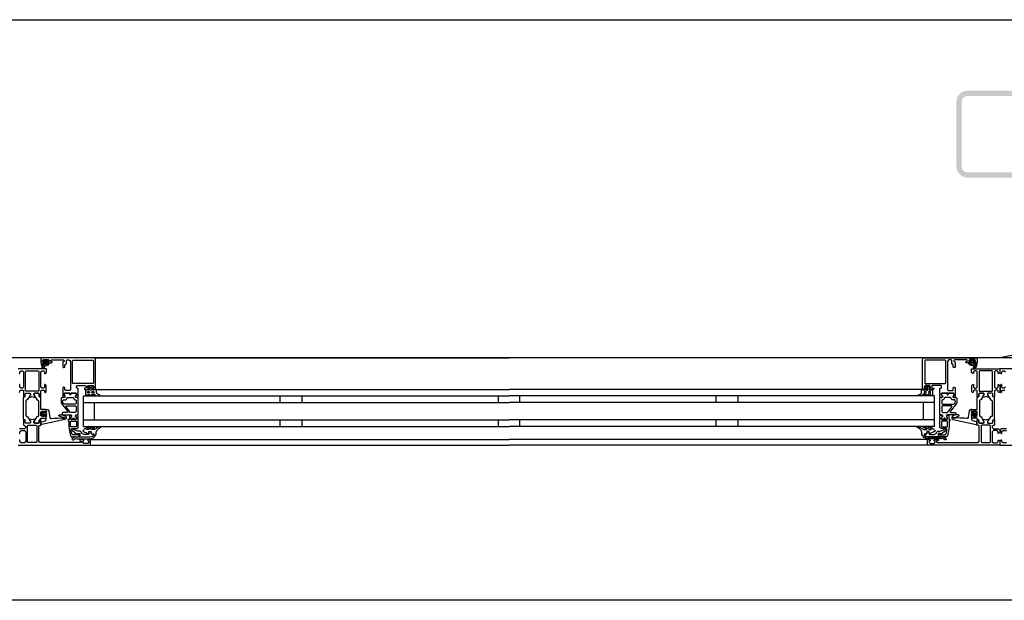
# Model space of a CAD drawing. Header units: millimetres. Extents: x -532 to 413144, y -532 to 654275.
# Tile 31 of 210: x 24301 to 25204, y 12328 to 12860. Entities that reach past the tile are written whole.
import ezdxf

# ---------------------------------------------------------------- set-up
doc = ezdxf.new("R2010")
doc.units = ezdxf.units.MM
doc.header["$LTSCALE"] = 100
doc.linetypes.add('CENTER', pattern=[50.8, 31.75, -6.35, 6.35, -6.35])
for name, color, linetype in [('A-0250-PROFIEL-ARCERING', 253, 'CENTER'), ('A-0310-KOZIJN-BU', 7, 'Continuous'), ('A-0410-AFWERKING-GEVEL', 7, 'Continuous'), ('BL313---_BUDEUR', 1, 'Continuous')]:
    doc.layers.add(name, color=color, linetype=linetype)

msp = doc.modelspace()

# ---------------------------------------------------------------- hatches: boundary and pattern name
at = {"layer": 'A-0250-PROFIEL-ARCERING'}
msp.add_hatch(color=256, dxfattribs=at).paths.add_polyline_path([(25160, 12755), (25160, 12785), (25161.34375, 12790), (25165, 12793.65625), (25170, 12795), (25230, 12795), (25235, 12793.65625), (25238.65625, 12790), (25240, 12785), (25240, 12725), (25238.65625, 12720), (25235, 12716.34375), (25230, 12715), (25170, 12715), (25165, 12716.34375), (25161.34375, 12720), (25160, 12725), (25160, 12755), (25165, 12755), (25165, 12725), (25165.65625, 12722.5), (25167.5, 12720.65625), (25170, 12720), (25230, 12720), (25232.5, 12720.65625), (25234.34375, 12722.5), (25235, 12725), (25235, 12785), (25234.34375, 12787.5), (25232.5, 12789.34375), (25230, 12790), (25170, 12790), (25167.5, 12789.34375), (25165.65625, 12787.5), (25165, 12785), (25165, 12755)], flags=0)

# ---------------------------------------------------------------- linework, layer by layer
at = {"layer": 'A-0310-KOZIJN-BU'}
for p, q in [((24540, 12515), (24540, 12509)), ((24560, 12515), (24560, 12509)), ((24740, 12515), (24740, 12509)), ((24760, 12509), (24760, 12515)), ((24940, 12509), (24940, 12515)), ((24960, 12509), (24960, 12515)), ((24540, 12493), (24540, 12487)), ((24560, 12493), (24560, 12487)), ((24740, 12493), (24740, 12487)), ((24760, 12487), (24760, 12493)), ((24940, 12487), (24940, 12493)), ((24960, 12487), (24960, 12493))]:
    msp.add_line(p, q, dxfattribs=at)
at = {"layer": 'A-0310-KOZIJN-BU', "ltscale": 10}
for points in [[(24371, 12521.5), (24371, 12548.5), (24370.5, 12549.6875), (24369.5, 12550), (24322.5, 12550), (24321.25, 12549.4375), (24321, 12548.5), (24321, 12545.5), (24323, 12545.5), (24323.5, 12546), (24323.5, 12546.5), (24322.5, 12546.5), (24322.5, 12547.5), (24323.5, 12548.5), (24327.5, 12548.5), (24328.5, 12547.5), (24328.5, 12546.5), (24327.5, 12546.5), (24327.5, 12546), (24328, 12545.5), (24330.75, 12545.5), (24331.125, 12545.65625), (24331.25, 12546), (24331.125, 12546.34375), (24330.75, 12546.5), (24330.5, 12546.5), (24330.125, 12546.65625), (24330, 12547), (24330, 12547.5), (24330.5, 12548), (24341.75, 12548), (24342.25, 12547.5), (24342.25, 12547), (24341, 12546), (24341, 12541.5), (24341.5, 12541), (24342.25, 12541), (24342.75, 12541.5), (24342.75, 12543.5), (24343.25, 12544), (24343.75, 12544), (24344.25, 12544.5), (24344.25, 12547.5), (24344.75, 12548), (24346.5, 12548), (24347.5, 12547.4375), (24348, 12546.5), (24348, 12520.5), (24347.5, 12520), (24343.25, 12520), (24342.75, 12520.5), (24342.75, 12522.5), (24342.25, 12523), (24341.5, 12523), (24341, 12522.5), (24341, 12517.5), (24341, 12517.3125), (24341, 12516.6875), (24341, 12516.5), (24341, 12514.03125), (24341, 12513.6875), (24341.25, 12513.6875), (24342.5, 12513.875), (24343, 12514), (24343.25, 12514.5), (24343, 12514.9375), (24342.25, 12515.375), (24342.25, 12515.71875), (24342.25, 12517.3125), (24342.5, 12517.5), (24353.25, 12517.5), (24353.5, 12517.3125), (24353.5, 12515.71875), (24353.5, 12515.375), (24352.75, 12515.03125), (24352.5, 12514.5), (24352.75, 12514), (24353.25, 12513.875), (24354.5, 12513.6875), (24354.75, 12513.78125), (24355, 12514.03125), (24355, 12516.5), (24354.75, 12516.6875), (24354.75, 12517.3125), (24355, 12517.5), (24355, 12521.6875), (24354.5, 12522.1875), (24354, 12522.1875), (24353.5, 12522.6875), (24353.5, 12524), (24354, 12524.5), (24362, 12524.5), (24362.5, 12524), (24362.5, 12522.6875), (24362, 12522.1875), (24360.75, 12522.1875), (24360.75, 12521.5), (24361.25, 12521), (24364, 12521), (24364.5, 12521.5), (24364.5, 12522), (24363.75, 12522), (24363.75, 12523.5), (24364.5, 12524.5), (24368.5, 12524.5), (24369.5, 12523.5), (24369.5, 12522), (24368.5, 12522), (24368.5, 12521.5), (24369, 12521), (24370.5, 12521), (24371, 12521.5)], [(24324, 12544.59375), (24324, 12545.125), (24324.125, 12545.1875), (24326.75, 12545.1875), (24326.875, 12545.125), (24326.875, 12544.375), (24326.75, 12544.1875), (24322.5, 12542.59375), (24322.375, 12542.625), (24322.375, 12542.6875), (24322.125, 12543.875), (24322.25, 12544.09375), (24323.5, 12544.09375), (24324, 12544.59375)], [(24324.25, 12546.3125), (24324.25, 12547.09375), (24324.375, 12547.3125), (24326.625, 12547.3125), (24326.875, 12547.125), (24326.875, 12546.3125), (24326.5, 12545.90625), (24324.625, 12545.90625), (24324.25, 12546.3125)], [(24369.5, 12550), (24750, 12550)], [(25130.5, 12550), (24750, 12550)], [(25129, 12521.5), (25129, 12548.5), (25129.5, 12549.6875), (25130.5, 12550), (25177.5, 12550), (25178.75, 12549.4375), (25179, 12548.5), (25179, 12545.5), (25177, 12545.5), (25176.5, 12546), (25176.5, 12546.5), (25177.5, 12546.5), (25177.5, 12547.5), (25176.5, 12548.5), (25172.5, 12548.5), (25171.5, 12547.5), (25171.5, 12546.5), (25172.5, 12546.5), (25172.5, 12546), (25172, 12545.5), (25169.25, 12545.5), (25168.875, 12545.65625), (25168.75, 12546), (25168.875, 12546.34375), (25169.25, 12546.5), (25169.5, 12546.5), (25169.875, 12546.65625), (25170, 12547), (25170, 12547.5), (25169.5, 12548), (25158.25, 12548), (25157.75, 12547.5), (25157.75, 12547), (25159, 12546), (25159, 12541.5), (25158.5, 12541), (25157.75, 12541), (25157.25, 12541.5), (25157.25, 12543.5), (25156.75, 12544), (25156.25, 12544), (25155.75, 12544.5), (25155.75, 12547.5), (25155.25, 12548), (25153.5, 12548), (25152.5, 12547.4375), (25152, 12546.5), (25152, 12520.5), (25152.5, 12520), (25156.75, 12520), (25157.25, 12520.5), (25157.25, 12522.5), (25157.75, 12523), (25158.5, 12523), (25159, 12522.5), (25159, 12517.5), (25159, 12517.3125), (25159, 12516.6875), (25159, 12516.5), (25159, 12514.03125), (25159, 12513.6875), (25158.75, 12513.6875), (25157.5, 12513.875), (25157, 12514), (25156.75, 12514.5), (25157, 12514.9375), (25157.75, 12515.375), (25157.75, 12515.71875), (25157.75, 12517.3125), (25157.5, 12517.5), (25146.75, 12517.5), (25146.5, 12517.3125), (25146.5, 12515.71875), (25146.5, 12515.375), (25147.25, 12515.03125), (25147.5, 12514.5), (25147.25, 12514), (25146.75, 12513.875), (25145.5, 12513.6875), (25145.25, 12513.78125), (25145, 12514.03125), (25145, 12516.5), (25145.25, 12516.6875), (25145.25, 12517.3125), (25145, 12517.5), (25145, 12521.6875), (25145.5, 12522.1875), (25146, 12522.1875), (25146.5, 12522.6875), (25146.5, 12524), (25146, 12524.5), (25138, 12524.5), (25137.5, 12524), (25137.5, 12522.6875), (25138, 12522.1875), (25139.25, 12522.1875), (25139.25, 12521.5), (25138.75, 12521), (25136, 12521), (25135.5, 12521.5), (25135.5, 12522), (25136.25, 12522), (25136.25, 12523.5), (25135.5, 12524.5), (25131.5, 12524.5), (25130.5, 12523.5), (25130.5, 12522), (25131.5, 12522), (25131.5, 12521.5), (25131, 12521), (25129.5, 12521), (25129, 12521.5)], [(25175.75, 12546.3125), (25175.75, 12547.09375), (25175.625, 12547.3125), (25173.375, 12547.3125), (25173.125, 12547.125), (25173.125, 12546.3125), (25173.5, 12545.90625), (25175.375, 12545.90625), (25175.75, 12546.3125)], [(25176, 12544.59375), (25176, 12545.125), (25175.875, 12545.1875), (25173.25, 12545.1875), (25173.125, 12545.125), (25173.125, 12544.375), (25173.25, 12544.1875), (25177.5, 12542.59375), (25177.625, 12542.625), (25177.625, 12542.6875), (25177.875, 12543.875), (25177.75, 12544.09375), (25176.5, 12544.09375), (25176, 12544.59375)], [(24301.1875, 12518.3125), (24301.6875, 12518.8125), (24301.6875, 12519.8125), (24302.1875, 12520.3125), (24304.5, 12520.3125), (24305, 12519.8125), (24305, 12517.5), (24305.1875, 12516.78125), (24305, 12516.5), (24305, 12514.59375), (24305.28125, 12514.3125), (24306.28125, 12514.3125), (24306.59375, 12514.59375), (24306.59375, 12517), (24307.09375, 12517.5), (24311, 12517.5), (24311.5, 12517), (24311.5, 12516.3125), (24310.0625, 12513.90625), (24310.0625, 12513.84375), (24310.0625, 12513.78125), (24310.1875, 12513.6875), (24311.375, 12513.9375), (24313, 12514.40625), (24314.5625, 12513.9375), (24315.6875, 12513.71875), (24315.875, 12513.90625), (24314.5, 12516.3125), (24314.5, 12517), (24315, 12517.5), (24318.875, 12517.5), (24319.375, 12517), (24319.375, 12514.59375), (24319.625, 12514.3125), (24320.625, 12514.3125), (24321, 12514.59375), (24321, 12516.5), (24320.75, 12517.21875), (24321, 12517.5), (24321, 12519.8125), (24321.5, 12520.3125), (24323.75, 12520.3125), (24324.25, 12519.8125), (24324.25, 12518.8125), (24324.75, 12518.3125), (24325.25, 12518.3125), (24325.75, 12518.8125), (24325.75, 12524.5), (24324.75, 12525.5), (24324.25, 12525.5), (24324.25, 12523), (24323.25, 12522), (24322, 12522), (24321, 12523), (24321, 12530), (24321, 12531), (24321, 12537), (24322, 12538), (24323.25, 12538), (24324.25, 12537), (24324.25, 12535.5), (24324.875, 12535.5), (24326, 12536.59375), (24326, 12540), (24300, 12540)], [(24301.09375, 12535.5), (24301.6875, 12535.5), (24301.6875, 12537), (24302.6875, 12538), (24304, 12538), (24305, 12537), (24305, 12531), (24305, 12530), (24305, 12523), (24304, 12522), (24302.6875, 12522), (24301.6875, 12523), (24301.6875, 12525.5), (24301.1875, 12525.5)], [(25226, 12540), (25200, 12540), (25200, 12536.59375), (25201.09375, 12535.5), (25201.6875, 12535.5), (25201.6875, 12537), (25202.6875, 12538), (25204, 12538), (25205, 12537)], [(24371.5, 12521), (24750, 12521)], [(25128.5, 12521), (24750, 12521)], [(25205, 12523), (25204, 12522), (25202.6875, 12522), (25201.6875, 12523), (25201.6875, 12525.5), (25201.1875, 12525.5), (25200.1875, 12524.5), (25200.1875, 12518.8125), (25200.6875, 12518.3125), (25201.1875, 12518.3125), (25201.6875, 12518.8125), (25201.6875, 12519.8125), (25202.1875, 12520.3125), (25204.5, 12520.3125)], [(24345.5, 12500.625), (24345.5, 12500.125), (24345, 12499.84375), (24341, 12499.84375), (24340, 12498.84375), (24341, 12497.84375), (24346.5, 12497.84375), (24347, 12497.5625), (24348.5, 12497.5625), (24349, 12497.0625), (24349, 12496.1875), (24348.25, 12495.4375), (24348.25, 12494.0625), (24348.75, 12493.5625), (24350, 12493.5625), (24350.25, 12493.625), (24350.25, 12493.84375), (24350.25, 12494.3125), (24350.5, 12494.75), (24351, 12494.90625), (24351.25, 12494.75), (24351.5, 12494.3125), (24351.5, 12493.8125), (24351.5, 12493.625), (24351.75, 12493.5625), (24353, 12493.5625), (24353.5, 12494.0625), (24353.5, 12495.4375), (24352.75, 12496.1875), (24352.75, 12497.0625), (24353.25, 12497.5625), (24354.5, 12497.5625), (24355, 12498.0625), (24355, 12512.9375), (24354.5, 12513.4375), (24353.25, 12513.4375), (24352.75, 12513.9375), (24352.75, 12514.8125), (24353.5, 12515.59375), (24353.5, 12516.9375), (24353, 12517.4375), (24348.75, 12517.4375), (24348.5, 12517.3125), (24348.5, 12517), (24348.5, 12516.6875), (24348.25, 12516.3125), (24348, 12516.09375), (24347.5, 12516.3125), (24347.25, 12516.6875), (24347.25, 12517), (24347.25, 12517.3125), (24347, 12517.4375), (24342.75, 12517.4375), (24342.25, 12516.9375), (24342.25, 12515.59375), (24343, 12514.8125), (24343, 12513.9375), (24342.5, 12513.4375), (24340, 12513.4375), (24339.5, 12512.9375), (24339.5, 12509.09375), (24339.75, 12508.09375), (24345.5, 12500.625)], [(24360, 12515), (24750, 12515)], [(24360, 12487), (24360, 12515)], [(24360, 12509), (24750, 12509)], [(24370, 12493), (24370, 12509)], [(25140, 12515), (24750, 12515)], [(25140, 12509), (24750, 12509)], [(25130, 12493), (25130, 12509)], [(25140, 12487), (25140, 12515)], [(25154.5, 12500.625), (25154.5, 12500.125), (25155, 12499.84375), (25159, 12499.84375), (25160, 12498.84375), (25159, 12497.84375), (25153.5, 12497.84375), (25153, 12497.5625), (25151.5, 12497.5625), (25151, 12497.0625), (25151, 12496.1875), (25151.75, 12495.4375), (25151.75, 12494.0625), (25151.25, 12493.5625), (25150, 12493.5625), (25149.75, 12493.625), (25149.75, 12493.84375), (25149.75, 12494.3125), (25149.5, 12494.75), (25149, 12494.90625), (25148.75, 12494.75), (25148.5, 12494.3125), (25148.5, 12493.8125), (25148.5, 12493.625), (25148.25, 12493.5625), (25147, 12493.5625), (25146.5, 12494.0625), (25146.5, 12495.4375), (25147.25, 12496.1875), (25147.25, 12497.0625), (25146.75, 12497.5625), (25145.5, 12497.5625), (25145, 12498.0625), (25145, 12512.9375), (25145.5, 12513.4375), (25146.75, 12513.4375), (25147.25, 12513.9375), (25147.25, 12514.8125), (25146.5, 12515.59375), (25146.5, 12516.9375), (25147, 12517.4375), (25151.25, 12517.4375), (25151.5, 12517.3125), (25151.5, 12517), (25151.5, 12516.6875), (25151.75, 12516.3125), (25152, 12516.09375), (25152.5, 12516.3125), (25152.75, 12516.6875), (25152.75, 12517), (25152.75, 12517.3125), (25153, 12517.4375), (25157.25, 12517.4375), (25157.75, 12516.9375), (25157.75, 12515.59375), (25157, 12514.8125), (25157, 12513.9375), (25157.5, 12513.4375), (25160, 12513.4375), (25160.5, 12512.9375), (25160.5, 12509.09375), (25160.25, 12508.09375), (25154.5, 12500.625)], [(24330.5, 12494.3125), (24332.5, 12494.53125), (24334.5, 12494.6875), (24336.5, 12494.78125), (24338.5, 12494.8125), (24340.5, 12494.75), (24342.5, 12494.625), (24342.75, 12494.71875), (24343, 12495.03125), (24342.75, 12495.34375), (24340.75, 12495.28125), (24337.5, 12496.6875), (24337.25, 12497.03125), (24337.75, 12497.375), (24338, 12497.59375), (24339.5, 12497.71875), (24343, 12496.9375), (24344, 12495.4375), (24344, 12494.34375), (24342.75, 12493.3125), (24321.875, 12488.6875), (24321.375, 12488.78125), (24321.25, 12489.15625), (24321.25, 12490.6875), (24321.625, 12491.1875), (24325, 12492.09375), (24325.75, 12493.0625), (24325.75, 12496.3125), (24326.25, 12496.8125), (24325.75, 12497.3125), (24323.875, 12497.3125), (24323.875, 12496.59375), (24323.75, 12496.34375), (24323.375, 12496.34375), (24321.625, 12497.9375), (24321.25, 12498.6875), (24321.625, 12499.46875), (24323.375, 12501.0625), (24323.75, 12501.0625), (24323.875, 12500.8125), (24323.875, 12500.09375), (24325.75, 12500.09375), (24326.25, 12500.59375), (24325.75, 12501.09375), (24325.75, 12502.6875), (24326.625, 12502.6875), (24327.625, 12502.34375), (24328.125, 12501.46875), (24329.25, 12495.09375), (24329.75, 12494.4375), (24330.5, 12494.3125)], [(24352.75, 12505.84375), (24353.25, 12505.34375), (24353.25, 12500.84375), (24352.25, 12499.84375), (24348.25, 12499.84375), (24347.75, 12500.03125), (24344, 12505.03125), (24344, 12505.5625), (24344.5, 12505.84375), (24352.75, 12505.84375)], [(25147.25, 12505.84375), (25146.75, 12505.34375), (25146.75, 12500.84375), (25147.75, 12499.84375), (25151.75, 12499.84375), (25152.25, 12500.03125), (25156, 12505.03125), (25156, 12505.5625), (25155.5, 12505.84375), (25147.25, 12505.84375)], [(25169.5, 12494.3125), (25167.5, 12494.53125), (25165.5, 12494.6875), (25163.5, 12494.78125), (25161.5, 12494.8125), (25159.5, 12494.75), (25157.5, 12494.625), (25157.25, 12494.71875), (25157, 12495.03125), (25157.25, 12495.34375), (25159.25, 12495.28125), (25162.5, 12496.6875), (25162.75, 12497.03125), (25162.25, 12497.375), (25162, 12497.59375), (25160.5, 12497.71875), (25157, 12496.9375), (25156, 12495.4375), (25156, 12494.34375), (25157.25, 12493.3125), (25178.125, 12488.6875), (25178.625, 12488.78125), (25178.75, 12489.15625), (25178.75, 12490.6875), (25178.375, 12491.1875), (25175, 12492.09375), (25174.25, 12493.0625), (25174.25, 12496.3125), (25173.75, 12496.8125), (25174.25, 12497.3125), (25176.125, 12497.3125), (25176.125, 12496.59375), (25176.25, 12496.34375), (25176.625, 12496.34375), (25178.375, 12497.9375), (25178.75, 12498.6875), (25178.375, 12499.46875), (25176.625, 12501.0625), (25176.25, 12501.0625), (25176.125, 12500.8125), (25176.125, 12500.09375), (25174.25, 12500.09375), (25173.75, 12500.59375), (25174.25, 12501.09375), (25174.25, 12502.6875), (25173.375, 12502.6875), (25172.375, 12502.34375), (25171.875, 12501.46875), (25170.75, 12495.09375), (25170.25, 12494.4375), (25169.5, 12494.3125)], [(24300, 12470), (24366, 12470), (24366.5, 12470.5), (24366.5, 12474.5), (24366, 12475), (24364.5, 12475), (24364, 12474.5), (24364, 12474), (24365, 12474), (24365, 12472.5), (24364, 12471.5), (24360.25, 12471.5), (24359.25, 12472.5), (24359.25, 12474), (24360.25, 12474), (24360.25, 12474.5), (24359.75, 12475), (24356.75, 12475), (24356.25, 12474.5), (24356.75, 12474), (24357.25, 12474), (24358.25, 12473.5), (24358.25, 12472.6875), (24357.25, 12472.1875), (24326, 12472.1875), (24319.875, 12472.4375), (24319, 12473.4375), (24319, 12487.5), (24319.5, 12488), (24320.5, 12488), (24321, 12488.5), (24321, 12490), (24320.75, 12490.71875), (24321, 12491), (24321, 12492.90625), (24320.625, 12493.1875), (24319.625, 12493.1875), (24319.375, 12492.90625), (24319.375, 12490.5), (24318.875, 12490), (24315, 12490), (24314.5, 12490.5), (24314.5, 12491.1875), (24315.875, 12493.59375), (24315.875, 12493.6875), (24315.8125, 12493.78125), (24315.75, 12493.8125), (24313.875, 12493.28125), (24313, 12493.09375), (24312.0625, 12493.28125), (24310.25, 12493.78125), (24310.125, 12493.78125), (24310.0625, 12493.6875), (24310.0625, 12493.59375), (24311.5, 12491.1875), (24311.5, 12490.5), (24311, 12490), (24307.09375, 12490), (24306.59375, 12490.5), (24306.59375, 12492.90625), (24306.28125, 12493.1875), (24305.28125, 12493.1875), (24305, 12492.90625), (24305, 12491), (24305.1875, 12490.28125), (24305, 12490), (24305, 12488.5), (24305.5, 12488), (24306, 12488), (24307, 12487), (24307, 12486), (24306, 12485), (24301.1875, 12485)], [(24325.625, 12498.09375), (24326.25, 12498.6875), (24325.625, 12499.3125), (24322.875, 12499.3125), (24322.25, 12498.6875), (24322.875, 12498.09375), (24325.625, 12498.09375)], [(24356, 12477.5), (24356, 12480.3125), (24355, 12480.3125), (24355, 12479.3125), (24350.25, 12479.3125), (24349.25, 12480.125), (24348.75, 12483.34375), (24348.75, 12484.59375), (24349.25, 12485.09375), (24354, 12485.09375), (24355, 12486.09375), (24355, 12493.5), (24354.75, 12493.6875), (24354.75, 12494.3125), (24355, 12494.5), (24355, 12496.96875), (24354.75, 12497.21875), (24354.5, 12497.3125), (24353.25, 12497.125), (24352.75, 12497), (24352.5, 12496.5), (24352.75, 12495.96875), (24353.5, 12495.625), (24353.5, 12495.28125), (24353.5, 12493.6875), (24353.25, 12493.5), (24348.5, 12493.5), (24348.25, 12493.59375), (24348.25, 12493.6875), (24348.25, 12495.28125), (24348.25, 12495.625), (24349, 12496.09375), (24349.25, 12496.5), (24349, 12496.90625), (24348.5, 12497.125), (24347.25, 12497.3125), (24347, 12497.21875), (24347, 12496.96875), (24347, 12494.5), (24347, 12494.3125), (24347, 12493.6875), (24347, 12493.5), (24346, 12493.5), (24345.5, 12492.90625), (24346, 12492.3125), (24346.5, 12492.3125), (24346.5, 12486.59375), (24348, 12478.34375), (24349, 12477.5), (24356, 12477.5)], [(24360, 12493), (24750, 12493)], [(25140, 12493), (24750, 12493)], [(25144, 12477.5), (25144, 12480.3125), (25145, 12480.3125), (25145, 12479.3125), (25149.75, 12479.3125), (25150.75, 12480.125), (25151.25, 12483.34375), (25151.25, 12484.59375), (25150.75, 12485.09375), (25146, 12485.09375), (25145, 12486.09375), (25145, 12493.5), (25145.25, 12493.6875), (25145.25, 12494.3125), (25145, 12494.5), (25145, 12496.96875), (25145.25, 12497.21875), (25145.5, 12497.3125), (25146.75, 12497.125), (25147.25, 12497), (25147.5, 12496.5), (25147.25, 12495.96875), (25146.5, 12495.625), (25146.5, 12495.28125), (25146.5, 12493.6875), (25146.75, 12493.5), (25151.5, 12493.5), (25151.75, 12493.59375), (25151.75, 12493.6875), (25151.75, 12495.28125), (25151.75, 12495.625), (25151, 12496.09375), (25150.75, 12496.5), (25151, 12496.90625), (25151.5, 12497.125), (25152.75, 12497.3125), (25153, 12497.21875), (25153, 12496.96875), (25153, 12494.5), (25153, 12494.3125), (25153, 12493.6875), (25153, 12493.5), (25154, 12493.5), (25154.5, 12492.90625), (25154, 12492.3125), (25153.5, 12492.3125), (25153.5, 12486.59375), (25152, 12478.34375), (25151, 12477.5), (25144, 12477.5)], [(25174.375, 12498.09375), (25173.75, 12498.6875), (25174.375, 12499.3125), (25177.125, 12499.3125), (25177.75, 12498.6875), (25177.125, 12498.09375), (25174.375, 12498.09375)], [(24301.1875, 12480.6875), (24301.6875, 12480.6875), (24301.6875, 12482.1875), (24302.6875, 12483.1875), (24306, 12483.1875), (24307, 12482.1875), (24307, 12473), (24306, 12472), (24302.6875, 12472), (24301.6875, 12473), (24301.6875, 12474.5), (24301.09375, 12474.5)], [(24317.125, 12472.6875), (24316.625, 12472.1875), (24309.25, 12472.1875), (24308.75, 12472.6875), (24308.75, 12487.6875), (24309.25, 12488.1875), (24316.625, 12488.1875), (24317.125, 12487.6875), (24317.125, 12472.6875)], [(24360, 12487), (24750, 12487)], [(25140, 12487), (24750, 12487)], [(25182.875, 12472.6875), (25183.375, 12472.1875), (25190.75, 12472.1875), (25191.25, 12472.6875), (25191.25, 12487.6875), (25190.75, 12488.1875), (25183.375, 12488.1875), (25182.875, 12487.6875), (25182.875, 12472.6875)], [(25206, 12485), (25201.1875, 12485), (25200.1875, 12484), (25200.1875, 12481.6875), (25201.1875, 12480.6875), (25201.6875, 12480.6875), (25201.6875, 12482.1875), (25202.6875, 12483.1875), (25206, 12483.1875)], [(24366, 12475), (24750, 12475)], [(25134, 12475), (24750, 12475)], [(25206, 12472), (25202.6875, 12472), (25201.6875, 12473), (25201.6875, 12474.5), (25201.09375, 12474.5), (25200, 12473.40625), (25200, 12470), (25266, 12470)], [(24366, 12470), (24750, 12470)], [(25134, 12470), (24750, 12470)], [(36900, 12327.625), (20700, 12327.625)]]:
    msp.add_lwpolyline(points, dxfattribs=at)
for points in [[(24323.625, 12546.625), (24323.75, 12546.46875), (24323.75, 12545.34375), (24323.625, 12545.1875), (24321.75, 12545.1875), (24321.375, 12544.96875), (24321.25, 12544.5), (24321.75, 12541.28125), (24323.25, 12540.1875), (24324.125, 12540.46875), (24324.25, 12540.78125), (24324.125, 12541.09375), (24323.875, 12541.1875), (24323.25, 12541), (24322.75, 12541.21875), (24322.5, 12541.6875), (24322.625, 12541.75), (24322.625, 12541.84375), (24327.75, 12543.5625), (24328.5, 12544.9375), (24328.125, 12545.1875), (24327.25, 12545.1875), (24327.125, 12545.34375), (24327.125, 12546.4375), (24327.25, 12546.625), (24328.125, 12546.78125), (24328.25, 12546.875), (24328.125, 12547.09375), (24327.375, 12547.8125), (24326.75, 12548.09375), (24324.25, 12548.09375), (24323.625, 12547.875), (24322.75, 12547.1875), (24322.625, 12547), (24322.75, 12546.84375)], [(24350.25, 12526.3125), (24349.75, 12526.8125), (24349.75, 12547.3125), (24350.25, 12547.8125), (24368.5, 12547.8125), (24369, 12547.3125), (24369, 12526.8125), (24368.5, 12526.3125)], [(25149.75, 12526.3125), (25150.25, 12526.8125), (25150.25, 12547.3125), (25149.75, 12547.8125), (25131.5, 12547.8125), (25131, 12547.3125), (25131, 12526.8125), (25131.5, 12526.3125)], [(25176.375, 12546.625), (25176.25, 12546.46875), (25176.25, 12545.34375), (25176.375, 12545.1875), (25178.25, 12545.1875), (25178.625, 12544.96875), (25178.75, 12544.5), (25178.25, 12541.28125), (25176.75, 12540.1875), (25175.875, 12540.46875), (25175.75, 12540.78125), (25175.875, 12541.09375), (25176.125, 12541.1875), (25176.75, 12541), (25177.25, 12541.21875), (25177.5, 12541.6875), (25177.375, 12541.75), (25177.375, 12541.84375), (25172.25, 12543.5625), (25171.5, 12544.9375), (25171.875, 12545.1875), (25172.75, 12545.1875), (25172.875, 12545.34375), (25172.875, 12546.4375), (25172.75, 12546.625), (25171.875, 12546.78125), (25171.75, 12546.875), (25171.875, 12547.09375), (25172.625, 12547.8125), (25173.25, 12548.09375), (25175.75, 12548.09375), (25176.375, 12547.875), (25177.25, 12547.1875), (25177.375, 12547), (25177.25, 12546.84375)], [(24318.625, 12519.3125), (24307.28125, 12519.3125), (24306.78125, 12519.8125), (24306.78125, 12537.5), (24307.28125, 12538), (24318.625, 12538), (24319.125, 12537.5), (24319.125, 12519.8125)], [(25179, 12517.5), (25179, 12519.8125), (25178.5, 12520.3125), (25176.25, 12520.3125), (25175.75, 12519.8125), (25175.75, 12518.8125), (25175.25, 12518.3125), (25174.75, 12518.3125), (25174.25, 12518.8125), (25174.25, 12524.5), (25175.25, 12525.5), (25175.75, 12525.5), (25175.75, 12523), (25176.75, 12522), (25178, 12522), (25179, 12523), (25179, 12530), (25179, 12531), (25179, 12537), (25178, 12538), (25176.75, 12538), (25175.75, 12537), (25175.75, 12535.5), (25175.125, 12535.5), (25174, 12536.59375), (25174, 12540), (25200, 12540), (25200, 12536.59375), (25198.90625, 12535.5), (25198.3125, 12535.5), (25198.3125, 12537), (25197.3125, 12538), (25196, 12538), (25195, 12537), (25195, 12531), (25195, 12530), (25195, 12523), (25196, 12522), (25197.3125, 12522), (25198.3125, 12523), (25198.3125, 12525.5), (25198.8125, 12525.5), (25199.8125, 12524.5), (25199.8125, 12518.8125), (25199.3125, 12518.3125), (25198.8125, 12518.3125), (25198.3125, 12518.8125), (25198.3125, 12519.8125), (25197.8125, 12520.3125), (25195.5, 12520.3125), (25195, 12519.8125), (25195, 12517.5), (25194.8125, 12516.78125), (25195, 12516.5), (25195, 12514.59375), (25194.71875, 12514.3125), (25193.71875, 12514.3125), (25193.40625, 12514.59375), (25193.40625, 12517), (25192.90625, 12517.5), (25189, 12517.5), (25188.5, 12517), (25188.5, 12516.3125), (25189.9375, 12513.90625), (25189.9375, 12513.84375), (25189.9375, 12513.78125), (25189.8125, 12513.6875), (25188.625, 12513.9375), (25187, 12514.40625), (25185.4375, 12513.9375), (25184.3125, 12513.71875), (25184.125, 12513.90625), (25185.5, 12516.3125), (25185.5, 12517), (25185, 12517.5), (25181.125, 12517.5), (25180.625, 12517), (25180.625, 12514.59375), (25180.375, 12514.3125), (25179.375, 12514.3125), (25179, 12514.59375), (25179, 12516.5), (25179.25, 12517.21875)], [(25181.375, 12519.3125), (25192.71875, 12519.3125), (25193.21875, 12519.8125), (25193.21875, 12537.5), (25192.71875, 12538), (25181.375, 12538), (25180.875, 12537.5), (25180.875, 12519.8125)], [(24372, 12520.1875), (24371.5, 12521.1875), (24371, 12521.59375), (24371, 12520.6875), (24369.5, 12520.6875), (24369, 12520.21875), (24368.5, 12520.21875), (24368.5, 12520.6875), (24368.5, 12522), (24368.5, 12522.3125), (24368.5, 12522.3125), (24369, 12522.53125), (24369, 12522.8125), (24368, 12523.84375), (24367.5, 12524), (24366, 12524), (24365.5, 12523.84375), (24364.5, 12522.8125), (24364.5, 12522.625), (24364.5, 12522.375), (24365, 12522.21875), (24365, 12522), (24365, 12520.6875), (24365, 12520.21875), (24364.5, 12520.21875), (24364, 12520.6875), (24362.25, 12520.6875), (24361.75, 12520.40625), (24361.75, 12516.40625), (24362.5, 12515.40625), (24362.75, 12515.1875), (24363.25, 12515.40625), (24363.5, 12516.1875), (24363.75, 12516.40625), (24364, 12516.1875), (24364.5, 12515.40625), (24364.5, 12515.1875), (24365, 12515.40625), (24365.5, 12516.1875), (24365.5, 12516.40625), (24366, 12516.1875), (24366.5, 12515.40625), (24366.5, 12515.1875), (24367, 12515.40625), (24367.5, 12516.1875), (24367.5, 12516.40625), (24368, 12516.1875), (24368.5, 12515.40625), (24368.5, 12515.1875), (24369, 12515.46875), (24369, 12516.3125), (24369.5, 12516.8125), (24371, 12515.6875), (24372, 12515.1875), (24375, 12515.1875), (24375, 12515.625), (24375, 12515.84375), (24375, 12516.0625), (24374, 12516.15625), (24373.5, 12516.28125), (24372, 12517.65625)], [(24364, 12519.1875), (24365, 12519.1875), (24365.5, 12518.6875), (24365.5, 12518.09375), (24365, 12517.59375), (24364, 12517.59375), (24363.75, 12518.09375), (24363.75, 12518.6875)], [(24366.5, 12520.1875), (24366, 12520.6875), (24366, 12522.3125), (24366.5, 12522.8125), (24367, 12522.8125), (24367.5, 12522.3125), (24367.5, 12520.6875), (24367, 12520.1875)], [(24368, 12519.1875), (24369, 12519.1875), (24369.5, 12518.6875), (24369.5, 12518.09375), (24369, 12517.59375), (24368, 12517.59375), (24367.5, 12518.09375), (24367.5, 12518.6875)], [(25128, 12520.1875), (25128.5, 12521.1875), (25129, 12521.59375), (25129, 12520.6875), (25130.5, 12520.6875), (25131, 12520.21875), (25131.5, 12520.21875), (25131.5, 12520.6875), (25131.5, 12522), (25131.5, 12522.3125), (25131.5, 12522.3125), (25131, 12522.53125), (25131, 12522.8125), (25132, 12523.84375), (25132.5, 12524), (25134, 12524), (25134.5, 12523.84375), (25135.5, 12522.8125), (25135.5, 12522.625), (25135.5, 12522.375), (25135, 12522.21875), (25135, 12522), (25135, 12520.6875), (25135, 12520.21875), (25135.5, 12520.21875), (25136, 12520.6875), (25137.75, 12520.6875), (25138.25, 12520.40625), (25138.25, 12516.40625), (25137.5, 12515.40625), (25137.25, 12515.1875), (25136.75, 12515.40625), (25136.5, 12516.1875), (25136.25, 12516.40625), (25136, 12516.1875), (25135.5, 12515.40625), (25135.5, 12515.1875), (25135, 12515.40625), (25134.5, 12516.1875), (25134.5, 12516.40625), (25134, 12516.1875), (25133.5, 12515.40625), (25133.5, 12515.1875), (25133, 12515.40625), (25132.5, 12516.1875), (25132.5, 12516.40625), (25132, 12516.1875), (25131.5, 12515.40625), (25131.5, 12515.1875), (25131, 12515.46875), (25131, 12516.3125), (25130.5, 12516.8125), (25129, 12515.6875), (25128, 12515.1875), (25125, 12515.1875), (25125, 12515.625), (25125, 12515.84375), (25125, 12516.0625), (25126, 12516.15625), (25126.5, 12516.28125), (25128, 12517.65625)], [(25132, 12519.1875), (25131, 12519.1875), (25130.5, 12518.6875), (25130.5, 12518.09375), (25131, 12517.59375), (25132, 12517.59375), (25132.5, 12518.09375), (25132.5, 12518.6875)], [(25133.5, 12520.1875), (25134, 12520.6875), (25134, 12522.3125), (25133.5, 12522.8125), (25133, 12522.8125), (25132.5, 12522.3125), (25132.5, 12520.6875), (25133, 12520.1875)], [(25136, 12519.1875), (25135, 12519.1875), (25134.5, 12518.6875), (25134.5, 12518.09375), (25135, 12517.59375), (25136, 12517.59375), (25136.25, 12518.09375), (25136.25, 12518.6875)], [(24306.28125, 12514.3125), (24306.59375, 12514.59375), (24306.59375, 12517), (24307.09375, 12517.5), (24310.625, 12517.5), (24311.4375, 12516.78125), (24311.3125, 12515.96875), (24309.375, 12512.5625), (24308.625, 12511.78125), (24307.6875, 12511.25), (24307.1875, 12510.375), (24307.1875, 12497.125), (24307.6875, 12496.25), (24308.625, 12495.71875), (24309.375, 12494.9375), (24311.3125, 12491.53125), (24311.3125, 12490.4375), (24310.625, 12490), (24307.09375, 12490), (24306.59375, 12490.5), (24306.59375, 12492.90625), (24306.28125, 12493.1875), (24305.5, 12493.1875), (24305, 12493.6875), (24305, 12513.8125), (24305.5, 12514.3125)], [(24319.625, 12514.3125), (24319.375, 12514.59375), (24319.375, 12517), (24318.875, 12517.5), (24315.3125, 12517.5), (24314.5, 12516.78125), (24314.625, 12515.96875), (24316.5, 12512.5625), (24317.25, 12511.78125), (24318.25, 12511.25), (24318.75, 12510.375), (24318.75, 12497.125), (24318.25, 12496.25), (24317.25, 12495.71875), (24316.5, 12494.9375), (24314.625, 12491.53125), (24314.625, 12490.4375), (24315.3125, 12490), (24318.875, 12490), (24319.375, 12490.5), (24319.375, 12492.90625), (24319.625, 12493.1875), (24320.5, 12493.1875), (24321, 12493.6875), (24321, 12494.6875), (24325.25, 12494.6875), (24325.75, 12495.1875), (24325.75, 12496.03125), (24325, 12497), (24324.25, 12497.1875), (24324.25, 12496.1875), (24322, 12496.1875), (24321, 12497.1875), (24321, 12500.1875), (24322, 12501.1875), (24324.25, 12501.1875), (24324.25, 12500.1875), (24325, 12500.40625), (24325.75, 12501.375), (24325.75, 12502.1875), (24325.25, 12502.6875), (24321, 12502.6875), (24321, 12513.8125), (24320.5, 12514.3125)], [(24352.75, 12507.4375), (24342.5, 12507.4375), (24342, 12507.625), (24341, 12508.84375), (24341, 12509.125), (24341, 12510.9375), (24341.5, 12511.4375), (24343.75, 12511.4375), (24344.75, 12512.4375), (24344.75, 12512.9375), (24345.25, 12513.4375), (24350.5, 12513.4375), (24351, 12512.9375), (24351, 12512.4375), (24352, 12511.4375), (24352.75, 12511.4375), (24353.25, 12510.9375), (24353.25, 12507.9375)], [(24348, 12517.3125), (24348.25, 12517.1875), (24348.5, 12516.65625), (24348.25, 12516.28125), (24347.75, 12516.125), (24347.5, 12516.28125), (24347.25, 12516.65625), (24347.5, 12517.1875)], [(25147.25, 12507.4375), (25157.5, 12507.4375), (25158, 12507.625), (25159, 12508.84375), (25159, 12509.125), (25159, 12510.9375), (25158.5, 12511.4375), (25156.25, 12511.4375), (25155.25, 12512.4375), (25155.25, 12512.9375), (25154.75, 12513.4375), (25149.5, 12513.4375), (25149, 12512.9375), (25149, 12512.4375), (25148, 12511.4375), (25147.25, 12511.4375), (25146.75, 12510.9375), (25146.75, 12507.9375)], [(25152, 12517.3125), (25151.75, 12517.1875), (25151.5, 12516.65625), (25151.75, 12516.28125), (25152.25, 12516.125), (25152.5, 12516.28125), (25152.75, 12516.65625), (25152.5, 12517.1875)], [(25180.375, 12514.3125), (25180.625, 12514.59375), (25180.625, 12517), (25181.125, 12517.5), (25184.6875, 12517.5), (25185.5, 12516.78125), (25185.375, 12515.96875), (25183.5, 12512.5625), (25182.75, 12511.78125), (25181.75, 12511.25), (25181.25, 12510.375), (25181.25, 12497.125), (25181.75, 12496.25), (25182.75, 12495.71875), (25183.5, 12494.9375), (25185.375, 12491.53125), (25185.375, 12490.4375), (25184.6875, 12490), (25181.125, 12490), (25180.625, 12490.5), (25180.625, 12492.90625), (25180.375, 12493.1875), (25179.5, 12493.1875), (25179, 12493.6875), (25179, 12494.6875), (25174.75, 12494.6875), (25174.25, 12495.1875), (25174.25, 12496.03125), (25175, 12497), (25175.75, 12497.1875), (25175.75, 12496.1875), (25178, 12496.1875), (25179, 12497.1875), (25179, 12500.1875), (25178, 12501.1875), (25175.75, 12501.1875), (25175.75, 12500.1875), (25175, 12500.40625), (25174.25, 12501.375), (25174.25, 12502.1875), (25174.75, 12502.6875), (25179, 12502.6875), (25179, 12513.8125), (25179.5, 12514.3125)], [(25193.71875, 12514.3125), (25193.40625, 12514.59375), (25193.40625, 12517), (25192.90625, 12517.5), (25189.375, 12517.5), (25188.5625, 12516.78125), (25188.6875, 12515.96875), (25190.625, 12512.5625), (25191.375, 12511.78125), (25192.3125, 12511.25), (25192.8125, 12510.375), (25192.8125, 12497.125), (25192.3125, 12496.25), (25191.375, 12495.71875), (25190.625, 12494.9375), (25188.6875, 12491.53125), (25188.6875, 12490.4375), (25189.375, 12490), (25192.90625, 12490), (25193.40625, 12490.5), (25193.40625, 12492.90625), (25193.71875, 12493.1875), (25194.5, 12493.1875), (25195, 12493.6875), (25195, 12513.8125), (25194.5, 12514.3125)], [(24348, 12487.09375), (24348, 12491.5), (24348.5, 12492), (24353, 12492), (24353.5, 12491.5), (24353.5, 12487.09375), (24353, 12486.59375), (24348.5, 12486.59375)], [(24351, 12494.90625), (24351.25, 12494.78125), (24351.5, 12494.25), (24351.25, 12493.875), (24350.75, 12493.71875), (24350.5, 12493.875), (24350.25, 12494.25), (24350.5, 12494.78125)], [(25195, 12490), (25195, 12488.5), (25194.5, 12488), (25194, 12488), (25193, 12487), (25193, 12486), (25194, 12485), (25198.8125, 12485), (25199.8125, 12484), (25199.8125, 12481.6875), (25198.8125, 12480.6875), (25198.3125, 12480.6875), (25198.3125, 12482.1875), (25197.3125, 12483.1875), (25194, 12483.1875), (25193, 12482.1875), (25193, 12473), (25194, 12472), (25197.3125, 12472), (25198.3125, 12473), (25198.3125, 12474.5), (25198.90625, 12474.5), (25200, 12473.40625), (25200, 12470), (25134, 12470), (25133.5, 12470.5), (25133.5, 12474.5), (25134, 12475), (25135.5, 12475), (25136, 12474.5), (25136, 12474), (25135, 12474), (25135, 12472.5), (25136, 12471.5), (25139.75, 12471.5), (25140.75, 12472.5), (25140.75, 12474), (25139.75, 12474), (25139.75, 12474.5), (25140.25, 12475), (25143.25, 12475), (25143.75, 12474.5), (25143.25, 12474), (25142.75, 12474), (25141.75, 12473.5), (25141.75, 12472.6875), (25142.75, 12472.1875), (25174, 12472.1875), (25180.125, 12472.4375), (25181, 12473.4375), (25181, 12487.5), (25180.5, 12488), (25179.5, 12488), (25179, 12488.5), (25179, 12490), (25179.25, 12490.71875), (25179, 12491), (25179, 12492.90625), (25179.375, 12493.1875), (25180.375, 12493.1875), (25180.625, 12492.90625), (25180.625, 12490.5), (25181.125, 12490), (25185, 12490), (25185.5, 12490.5), (25185.5, 12491.1875), (25184.125, 12493.59375), (25184.125, 12493.6875), (25184.1875, 12493.78125), (25184.25, 12493.8125), (25186.125, 12493.28125), (25187, 12493.09375), (25187.9375, 12493.28125), (25189.75, 12493.78125), (25189.875, 12493.78125), (25189.9375, 12493.6875), (25189.9375, 12493.59375), (25188.5, 12491.1875), (25188.5, 12490.5), (25189, 12490), (25192.90625, 12490), (25193.40625, 12490.5), (25193.40625, 12492.90625), (25193.71875, 12493.1875), (25194.71875, 12493.1875), (25195, 12492.90625), (25195, 12491), (25194.8125, 12490.28125)], [(25152, 12487.09375), (25152, 12491.5), (25151.5, 12492), (25147, 12492), (25146.5, 12491.5), (25146.5, 12487.09375), (25147, 12486.59375), (25151.5, 12486.59375)], [(25149, 12494.90625), (25148.75, 12494.78125), (25148.5, 12494.25), (25148.75, 12493.875), (25149.25, 12493.71875), (25149.5, 12493.875), (25149.75, 12494.25), (25149.5, 12494.78125)], [(24366, 12477.09375), (24354, 12477.09375), (24352.25, 12477.4375), (24351.5, 12477.375), (24349.5, 12476.0625), (24349.25, 12475.21875), (24350, 12474.6875), (24350.5, 12474.84375), (24352, 12475.8125), (24352.25, 12475.875), (24352.25, 12475.875), (24353.75, 12475.59375), (24366, 12475.59375), (24367.5, 12475.875), (24369, 12476.625), (24369.5, 12476.90625), (24370.5, 12478.1875), (24371.5, 12479.78125), (24371.5, 12481.125), (24371.5, 12481.8125), (24372, 12482.4375), (24372, 12483.09375), (24372.5, 12483.6875), (24373, 12484.21875), (24373.5, 12484.71875), (24374, 12485.1875), (24374.5, 12485.59375), (24375, 12485.9375), (24376, 12486.1875), (24376, 12486.6875), (24375.5, 12486.875), (24374.5, 12486.65625), (24373.5, 12486.375), (24373, 12486), (24372, 12485.59375), (24371.5, 12485.09375), (24370.5, 12484.53125), (24370, 12484.375), (24367.5, 12484.09375), (24367, 12484.28125), (24367, 12484.53125), (24367.5, 12484.96875), (24368.5, 12485.34375), (24369, 12485.625), (24369.5, 12485.875), (24370.5, 12486.3125), (24370.5, 12486.5), (24370, 12486.875), (24369.5, 12486.78125), (24368.5, 12486.59375), (24368, 12486.375), (24367.5, 12486.0625), (24366.5, 12485.6875), (24366, 12485.25), (24365.5, 12484.78125), (24365, 12484.21875), (24364.5, 12484.09375), (24363, 12484.09375), (24362.75, 12484.28125), (24362.75, 12484.5625), (24363.25, 12484.96875), (24363.75, 12485.3125), (24364, 12485.59375), (24364.5, 12485.8125), (24365.5, 12485.9375), (24365.5, 12486.5625), (24365, 12486.875), (24364, 12486.65625), (24363.5, 12486.40625), (24363, 12486.09375), (24362.25, 12485.71875), (24361.75, 12485.3125), (24361, 12484.84375), (24360.5, 12484.3125), (24360, 12483.75), (24359.25, 12482.9375), (24359.75, 12482.46875), (24360.5, 12482.21875), (24361.25, 12481.9375), (24362, 12481.625), (24362.75, 12481.21875), (24363.25, 12480.78125), (24364, 12480.3125), (24364.5, 12479.96875), (24364.5, 12480.03125), (24365, 12480.3125), (24365, 12481.96875), (24365, 12482.28125), (24367, 12482.28125), (24367, 12481.96875), (24367, 12480.46875), (24367.5, 12480.1875), (24369, 12480.1875), (24369.5, 12479.875), (24369.5, 12479.15625), (24369.5, 12478.875), (24368, 12477.6875), (24368, 12477.53125)], [(24357, 12482.6875), (24354.75, 12482.6875), (24351.5, 12484), (24351, 12484.71875), (24350.5, 12485), (24349.75, 12484.71875), (24349.5, 12484), (24349.75, 12483.28125), (24349.75, 12483.1875), (24354, 12479.8125), (24354.5, 12479.8125), (24354.5, 12480.6875), (24356.5, 12480.6875), (24356.5, 12478.59375), (24356.25, 12478.3125), (24356.25, 12477.5), (24366, 12477.5), (24367.5, 12477.90625), (24369, 12479.0625), (24369, 12479.625), (24368.5, 12480), (24367.5, 12480), (24367, 12480.5), (24367, 12481.5), (24366.5, 12482), (24365.5, 12482), (24365, 12481.5), (24365, 12480.1875), (24364.5, 12479.6875), (24360.25, 12479.6875), (24358.25, 12480.8125), (24358.25, 12481.53125)], [(25134, 12477.09375), (25146, 12477.09375), (25147.75, 12477.4375), (25148.5, 12477.375), (25150.5, 12476.0625), (25150.75, 12475.21875), (25150, 12474.6875), (25149.5, 12474.84375), (25148, 12475.8125), (25147.75, 12475.875), (25147.75, 12475.875), (25146.25, 12475.59375), (25134, 12475.59375), (25132.5, 12475.875), (25131, 12476.625), (25130.5, 12476.90625), (25129.5, 12478.1875), (25128.5, 12479.78125), (25128.5, 12481.125), (25128.5, 12481.8125), (25128, 12482.4375), (25128, 12483.09375), (25127.5, 12483.6875), (25127, 12484.21875), (25126.5, 12484.71875), (25126, 12485.1875), (25125.5, 12485.59375), (25125, 12485.9375), (25124, 12486.1875), (25124, 12486.6875), (25124.5, 12486.875), (25125.5, 12486.65625), (25126.5, 12486.375), (25127, 12486), (25128, 12485.59375), (25128.5, 12485.09375), (25129.5, 12484.53125), (25130, 12484.375), (25132.5, 12484.09375), (25133, 12484.28125), (25133, 12484.53125), (25132.5, 12484.96875), (25131.5, 12485.34375), (25131, 12485.625), (25130.5, 12485.875), (25129.5, 12486.3125), (25129.5, 12486.5), (25130, 12486.875), (25130.5, 12486.78125), (25131.5, 12486.59375), (25132, 12486.375), (25132.5, 12486.0625), (25133.5, 12485.6875), (25134, 12485.25), (25134.5, 12484.78125), (25135, 12484.21875), (25135.5, 12484.09375), (25137, 12484.09375), (25137.25, 12484.28125), (25137.25, 12484.5625), (25136.75, 12484.96875), (25136.25, 12485.3125), (25136, 12485.59375), (25135.5, 12485.8125), (25134.5, 12485.9375), (25134.5, 12486.5625), (25135, 12486.875), (25136, 12486.65625), (25136.5, 12486.40625), (25137, 12486.09375), (25137.75, 12485.71875), (25138.25, 12485.3125), (25139, 12484.84375), (25139.5, 12484.3125), (25140, 12483.75), (25140.75, 12482.9375), (25140.25, 12482.46875), (25139.5, 12482.21875), (25138.75, 12481.9375), (25138, 12481.625), (25137.25, 12481.21875), (25136.75, 12480.78125), (25136, 12480.3125), (25135.5, 12479.96875), (25135.5, 12480.03125), (25135, 12480.3125), (25135, 12481.96875), (25135, 12482.28125), (25133, 12482.28125), (25133, 12481.96875), (25133, 12480.46875), (25132.5, 12480.1875), (25131, 12480.1875), (25130.5, 12479.875), (25130.5, 12479.15625), (25130.5, 12478.875), (25132, 12477.6875), (25132, 12477.53125)], [(25143, 12482.6875), (25145.25, 12482.6875), (25148.5, 12484), (25149, 12484.71875), (25149.5, 12485), (25150.25, 12484.71875), (25150.5, 12484), (25150.25, 12483.28125), (25150.25, 12483.1875), (25146, 12479.8125), (25145.5, 12479.8125), (25145.5, 12480.6875), (25143.5, 12480.6875), (25143.5, 12478.59375), (25143.75, 12478.3125), (25143.75, 12477.5), (25134, 12477.5), (25132.5, 12477.90625), (25131, 12479.0625), (25131, 12479.625), (25131.5, 12480), (25132.5, 12480), (25133, 12480.5), (25133, 12481.5), (25133.5, 12482), (25134.5, 12482), (25135, 12481.5), (25135, 12480.1875), (25135.5, 12479.6875), (25139.75, 12479.6875), (25141.75, 12480.8125), (25141.75, 12481.53125)]]:
    msp.add_lwpolyline(points, close=True, dxfattribs=at)
at = {"layer": 'A-0410-AFWERKING-GEVEL', "ltscale": 10}
msp.add_lwpolyline([(36900, 12550), (20700, 12550), (20700, 12860), (36900, 12860)], close=True, dxfattribs=at)
at = {"layer": 'BL313---_BUDEUR', "ltscale": 10}
msp.add_lwpolyline([(26100, 12550, 0.048485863), (26083.15625, 12723.3125), (25200, 12550)], format="xyb", dxfattribs=at)

doc.saveas('drawing.dxf')
